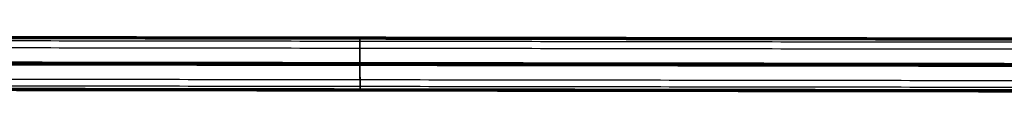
# Model space of a CAD drawing. Header units: millimetres. Extents: x -726 to 706, y -16 to 15.
# Tile 162 of 256: x -186 to 352, y -16 to 15. Entities that reach past the tile are written whole.
import ezdxf

# ---------------------------------------------------------------- set-up
doc = ezdxf.new("R2010")
doc.units = ezdxf.units.MM
doc.layers.add('LUZ', color=7, linetype='Continuous')

msp = doc.modelspace()

# ---------------------------------------------------------------- linework, layer by layer
at = {"layer": 'LUZ'}
for p, q in [((-342.65, 14.13, 23.66), (342.6, 13.42, 24.07)), ((-342.65, 14.13, 8.66), (342.6, 13.42, 8.25)), ((-171.34, 13.23, 24.82), (171.29, 13.23, 24.82)), ((171.29, 13.23, 7.5), (-171.34, 13.23, 7.5)), ((-0.03, 13.66, 23.66), (-0.03, 13.9, 24.07)), ((-0.03, 13.9, 8.25), (-0.03, 13.66, 8.66)), ((-0.02, 12.99, 24.82), (-0.02, 13.46, 24.82)), ((-0.02, 12.99, 7.5), (-0.02, 13.46, 7.5)), ((-342.62, 0.24, -0.41), (342.63, -0.47)), ((-342.62, 0.24, 32.73), (342.63, -0.47, 32.32)), ((-342.62, -0.87), (342.63, -1.58, -0.41)), ((-342.62, -0.87, 32.32), (342.63, -1.58, 32.73)), ((0, -0.24, -0.41), (0, 0)), ((0, 0, 32.32), (0, -0.24, 32.73)), ((0, -1.34), (0, -1.1, -0.41)), ((0, -1.1, 32.73), (0, -1.34, 32.32)), ((-342.6, -14.76, 8.25), (342.65, -15.47, 8.66)), ((-342.6, -14.76, 24.07), (342.65, -15.47, 23.66)), ((171.34, -14.57, 7.5), (-171.29, -14.57, 7.5)), ((-171.29, -14.57, 24.82), (171.34, -14.57, 24.82)), ((0.03, -14.8, 7.5), (0.03, -14.33, 7.5)), ((0.03, -14.8, 24.82), (0.03, -14.33, 24.82)), ((0.03, -15, 8.66), (0.03, -15.24, 8.25)), ((0.03, -15.24, 24.07), (0.03, -15, 23.66))]:
    msp.add_line(p, q, dxfattribs=at)
for points in [[(-600, 14.79, 8), (599.95, 13.13, 8)], [(-600, 14.79, 24.32), (599.95, 13.13, 24.32)], [(599.95, 13.07, 24.07), (-600, 14.73, 24.07)], [(599.95, 13.07, 8.25), (-600, 14.73, 8.25)], [(-600, 14.49, 23.66), (599.95, 12.83, 23.66)], [(-600, 14.49, 8.66), (599.95, 12.83, 8.66)], [(599.95, 12.63, 7.5), (-600, 14.29, 7.5)], [(599.95, 12.63, 24.82), (-600, 14.29, 24.82)], [(-600, 14.29, 7.5), (-1.6, 13.47, 7.5)], [(599.95, 12.16, 7.5), (-600, 13.82, 7.5)], [(-600, 13.82, 24.82), (599.95, 12.16, 24.82)], [(599.96, 10.82, 16.16), (-600, 12.48, 16.16)], [(599.95, 12.16, 24.82), (-126.33, 13.17, 24.82)], [(599.96, 7, 16.16), (-599.99, 8.66, 16.16)], [(-599.98, 0.83), (599.98, -0.83)], [(599.98, -0.83, 32.32), (-599.98, 0.83, 32.32)], [(-599.98, 0.59, 32.73), (599.98, -1.07, 32.73)], [(599.98, -1.07, -0.41), (-599.98, 0.59, -0.41)], [(-599.98, 0.16, 7.66), (599.98, -1.5, 7.66)], [(-599.98, 0.16, 24.66), (599.98, -1.5, 24.66)], [(-599.98, 0.16, 32.98), (599.98, -1.5, 32.98)], [(-599.98, 0.16, -0.66), (599.98, -1.5, -0.66)], [(599.98, -1.93, 32.73), (-599.98, -0.27, 32.73)], [(-599.98, -0.27, -0.41), (599.98, -1.93, -0.41)], [(599.98, -2.17), (-599.97, -0.51)], [(-599.97, -0.51, 32.32), (599.98, -2.17, 32.32)], [(-599.96, -8.34, 16.16), (599.99, -10, 16.16)], [(600, -13.82, 16.16), (-599.95, -12.16, 16.16)], [(-599.95, -13.5, 7.5), (600, -15.16, 7.5)], [(600, -15.16, 24.82), (-599.95, -13.5, 24.82)], [(-599.95, -13.97, 24.82), (600, -15.63, 24.82)], [(600, -15.63, 7.5), (-599.95, -13.97, 7.5)], [(-599.95, -13.97, 24.82), (600, -15.63, 24.82)], [(600, -15.83, 8.66), (-599.95, -14.17, 8.66)], [(-599.95, -14.17, 23.66), (600, -15.83, 23.66)], [(600.01, -16.07, 24.07), (-599.95, -14.41, 24.07)], [(-599.95, -14.41, 8.25), (600.01, -16.07, 8.25)], [(-599.95, -14.47, 24.32), (600.01, -16.13, 24.32)], [(-599.95, -14.47, 8), (600.01, -16.13, 8)]]:
    msp.add_open_spline(points, degree=1, dxfattribs=at)
for points, weights in [([(-0.02, 13.46, 7.5), (-0.03, 13.96, 7.5), (-0.03, 13.96, 8)], [1, 0.707106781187, 1]), ([(-0.03, 13.9, 24.07), (-0.03, 13.96, 24.19), (-0.03, 13.96, 24.32)], [0.868347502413, 0.900099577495, 1]), ([(-0.03, 13.96, 24.32), (-0.03, 13.96, 24.82), (-0.02, 13.46, 24.82)], [1, 0.707106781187, 1]), ([(-0.03, 13.96, 8), (-0.03, 13.96, 8.13), (-0.03, 13.9, 8.25)], [1, 0.900099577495, 0.868347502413]), ([(-0.02, 11.65, 16.16), (-0.02, 11.65, 20.18), (-0.03, 13.66, 23.66)], [1, 0.900099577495, 0.868347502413]), ([(-0.03, 13.66, 8.66), (-0.02, 11.65, 12.14), (-0.02, 11.65, 16.16)], [0.868347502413, 0.900099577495, 1]), ([(0, 0), (-0.01, 4.33, 7.5), (-0.02, 12.99, 7.5)], [0.868347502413, 0.807007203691, 1]), ([(-0.02, 12.99, 24.82), (-0.01, 4.33, 24.82), (0, 0, 32.32)], [1, 0.807007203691, 0.868347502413]), ([(0.03, -14.33, 7.5), (0.01, -5.67, 7.5), (0, -1.34)], [1, 0.807007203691, 0.868347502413]), ([(0, -1.34, 32.32), (0.01, -5.67, 24.82), (0.03, -14.33, 24.82)], [0.868347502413, 0.807007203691, 1])]:
    msp.add_rational_spline(points, weights, degree=2, dxfattribs=at)
for points, weights, knots in [([(0.02, -9.17, 16.16), (0.02, -9.17, 7.66), (0, -0.67, 7.66), (-0.01, 7.83, 7.66), (-0.01, 7.83, 16.16)], [1, 0.707106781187, 1, 0.707106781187, 1], [1.570796, 1.570796, 1.570796, 3.141593, 3.141593, 4.712389, 4.712389, 4.712389]), ([(-0.01, 7.83, 16.16), (-0.01, 7.83, 24.66), (0, -0.67, 24.66), (0.02, -9.17, 24.66), (0.02, -9.17, 16.16)], [1, 0.707106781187, 1, 0.707106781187, 1], [1.570796, 1.570796, 1.570796, 3.141593, 3.141593, 4.712389, 4.712389, 4.712389]), ([(0, -0.24, 32.73), (0, -0.38, 32.98), (0, -0.67, 32.98), (0, -0.96, 32.98), (0, -1.1, 32.73)], [0.868347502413, 0.807007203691, 1, 0.807007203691, 0.868347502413], [0.535769, 0.535769, 0.535769, 1.570796, 1.570796, 2.605823, 2.605823, 2.605823]), ([(0, -1.1, -0.41), (0, -0.96, -0.66), (0, -0.67, -0.66), (0, -0.38, -0.66), (0, -0.24, -0.41)], [0.868347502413, 0.807007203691, 1, 0.807007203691, 0.868347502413], [3.677362, 3.677362, 3.677362, 4.712389, 4.712389, 5.747416, 5.747416, 5.747416]), ([(0.03, -15, 23.66), (0.02, -12.99, 20.18), (0.02, -12.99, 16.16), (0.02, -12.99, 12.14), (0.03, -15, 8.66)], [0.868347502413, 0.900099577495, 1, 0.900099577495, 0.868347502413], [2.605823, 2.605823, 2.605823, 3.141593, 3.141593, 3.677362, 3.677362, 3.677362]), ([(0.03, -14.8, 24.82), (0.03, -15.3, 24.82), (0.03, -15.3, 24.32), (0.03, -15.3, 24.19), (0.03, -15.24, 24.07)], [1, 0.707106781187, 1, 0.900099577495, 0.868347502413], [1.570796, 1.570796, 1.570796, 3.141593, 3.141593, 3.677362, 3.677362, 3.677362]), ([(0.03, -15.24, 8.25), (0.03, -15.3, 8.13), (0.03, -15.3, 8), (0.03, -15.3, 7.5), (0.03, -14.8, 7.5)], [0.868347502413, 0.900099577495, 1, 0.707106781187, 1], [2.605823, 2.605823, 2.605823, 3.141593, 3.141593, 4.712389, 4.712389, 4.712389])]:
    msp.add_rational_spline(points, weights, degree=2, knots=knots, dxfattribs=at)

doc.saveas('drawing.dxf')
